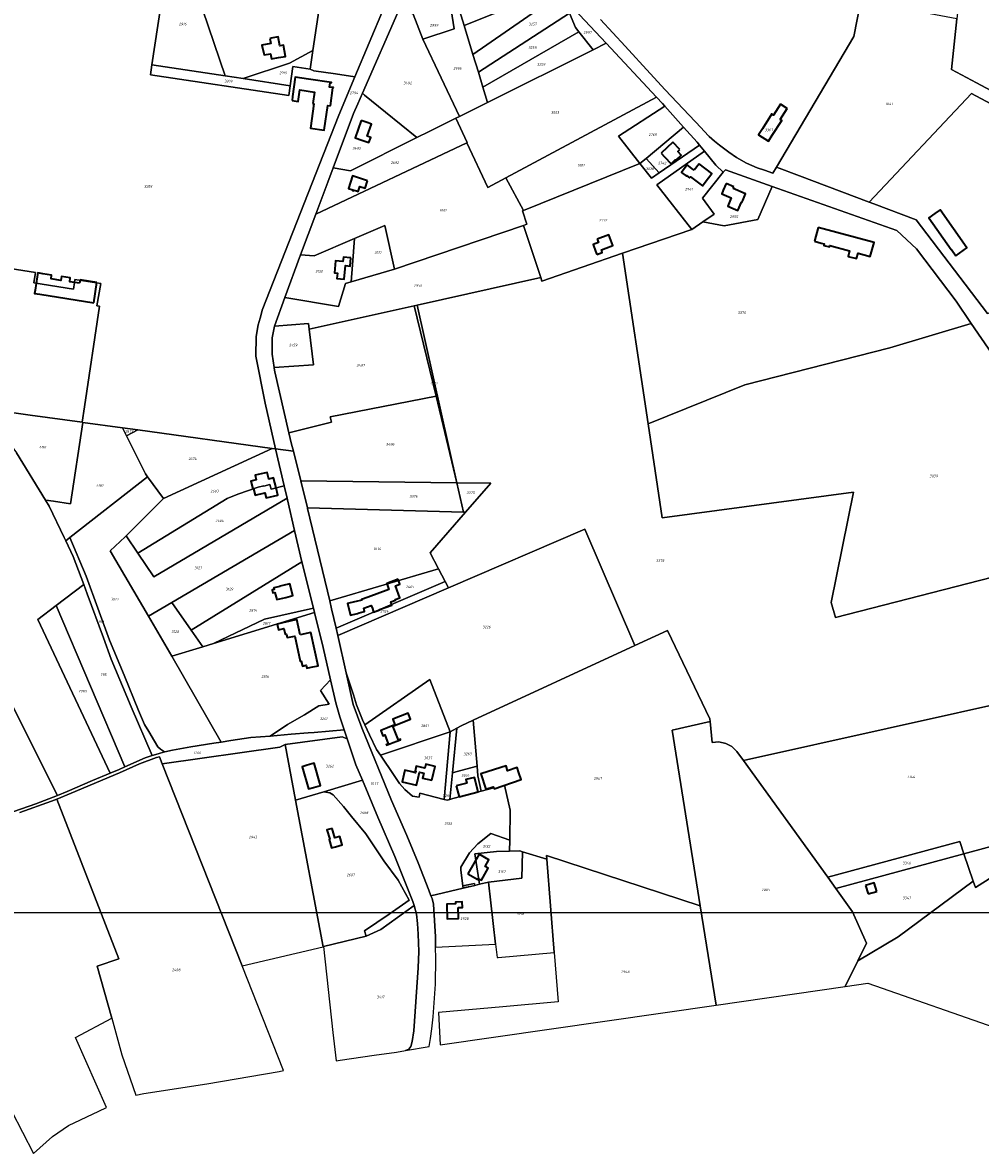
# Model space of a CAD drawing. Extents: x 177930 to 190767, y 381068 to 392034.
# Tile 154 of 256: x 184564 to 185229, y 383946 to 384732. Entities that reach past the tile are written whole.
import ezdxf
from ezdxf.enums import TextEntityAlignment as Align

# ---------------------------------------------------------------- set-up
doc = ezdxf.new("R2010")
doc.units = 0
for name, color, linetype, lineweight in [('B-XX-KG-GRENS_PERCEEL-GV', 150, 'Continuous', 25), ('B-XX-KG-GRENS_PERCEEL-S', 150, 'Continuous', 25), ('B-XX-OG-BEBOUWING-G', 7, 'Continuous', 35)]:
    doc.layers.add(name, color=color, linetype=linetype, lineweight=lineweight)
doc.styles.add('NLCS-ISO', font='NLCS-ISO.ttf', dxfattribs={"height": 1.8})

# ---------------------------------------------------------------- blocks, each defined once
blk = doc.blocks.new('SKG-PERCEELNUMMER-SO')
at = {"layer": 'DefPoints'}
blk.add_point((0, 0), dxfattribs=at)
at = {"style": 'NLCS-ISO', "oblique": 10, "flags": 1}
blk.add_attdef('GEMEENTECODE', text='', height=1.8, dxfattribs=at).set_placement((-0.5, 2.55), align=Align.MIDDLE_RIGHT)
at = {"style": 'NLCS-ISO', "oblique": 10}
blk.add_attdef('PERCEELNUMMER', text='', height=1.8, dxfattribs=at).set_placement((0, 0), align=Align.MIDDLE_CENTER)
at = {"style": 'NLCS-ISO', "oblique": 10, "flags": 1}
blk.add_attdef('SECTIE', text='', height=1.8, dxfattribs=at).set_placement((0.5, 2.5), align=Align.MIDDLE_LEFT)

msp = doc.modelspace()

# ---------------------------------------------------------------- linework, layer by layer
at = {"layer": 'B-XX-KG-GRENS_PERCEEL-GV'}
for points in [[(185213.131, 384734.502), (185209.389, 384699.298), (185226.764, 384689.993), (185381.873, 384607.115), (185385.73, 384605.711), (185403.701, 384700.931), (185434.153, 384759.308), (185433.049, 384761.71), (185400.801, 384767.039), (185401.761, 384772.476), (185389.897, 384774.306), (185290.514, 384790.264), (185220.25, 384801.463)], [(184653.419, 384702.653), (184704.388, 384694.941), (184680.864, 384764.066), (184677.964, 384772.791), (184664.385, 384775.075), (184662.175, 384760.479)], [(184704.388, 384694.941), (184716.795, 384693.064), (184749.125, 384703.736), (184765.403, 384712.696), (184772.376, 384758.873), (184756.058, 384755.711), (184756.133, 384761.721), (184737.434, 384764.382), (184712.699, 384767.903), (184700.777, 384769.6), (184680.864, 384764.066)], [(184839.513, 384764.288), (184833.916, 384761.094), (184825.935, 384742.807), (184835.175, 384737.939), (184841.755, 384720.56), (184863.493, 384727.701), (184860.698, 384745.31), (184857.067, 384772.211), (184840.834, 384771.97)], [(184910.567, 384771.899), (184896.045, 384751.743), (184885.645, 384751.01), (184865.523, 384746.412), (184870.514, 384730.02), (184911.346, 384746.128), (184925.786, 384761.539)], [(184937.231, 384751.902), (184932.481, 384756.982), (184925.786, 384761.539), (184911.346, 384746.128), (184870.514, 384730.02), (184876.636, 384709.913)], [(184943.878, 384738.622), (184939.553, 384749.421), (184937.231, 384751.902), (184876.636, 384709.913), (184880.403, 384697.541)], [(184969.337, 384717.577), (184939.553, 384749.421), (184943.878, 384738.622), (184947.928, 384728.515), (184950.181, 384725.679), (184960.227, 384713.038)], [(184846.207, 384656.228), (184864.645, 384665.415), (184867.343, 384666.759), (184841.755, 384720.56), (184835.175, 384737.939), (184825.935, 384742.807), (184799.76, 384682.838), (184801.324, 384681.568), (184815.892, 384669.733), (184837.721, 384652)], [(184876.636, 384709.913), (184870.514, 384730.02), (184865.523, 384746.412), (184860.698, 384745.31), (184863.493, 384727.701), (184841.755, 384720.56), (184867.343, 384666.759), (184886.821, 384676.464), (184883.6, 384687.043), (184880.403, 384697.541)], [(185385.438, 384597.335), (185384.349, 384598.391), (185385.73, 384605.711), (185381.873, 384607.115), (185226.764, 384689.993), (185209.389, 384699.298), (185213.131, 384734.502), (185146.3, 384747.192), (185141.429, 384722.309), (185087.664, 384631.469), (185103.673, 384625.497), (185152.03, 384607.212), (185223.289, 384682.776), (185378.712, 384599.797)], [(184943.878, 384738.622), (184880.403, 384697.541), (184883.6, 384687.043), (184950.181, 384725.679), (184947.928, 384728.515)], [(184883.6, 384687.043), (184886.821, 384676.464), (184960.227, 384713.038), (184950.181, 384725.679)], [(184749.536, 384688.109), (184751.399, 384701.423), (184763.435, 384699.666), (184765.403, 384712.696), (184749.125, 384703.736), (184716.795, 384693.064)], [(184969.337, 384717.577), (184960.227, 384713.038), (184886.821, 384676.464), (184867.343, 384666.759), (184864.645, 384665.415), (184872.588, 384648.508), (184872.288, 384648.366), (184886.905, 384617.226), (184899.534, 384623.997), (185004.316, 384680.179)], [(184653.419, 384702.653), (184652.363, 384695.676), (184748.576, 384681.247), (184749.536, 384688.109), (184716.795, 384693.064), (184704.388, 384694.941)], [(184837.721, 384652), (184815.892, 384669.733), (184801.324, 384681.568), (184799.76, 384682.838), (184796.576, 384675.543), (184793.577, 384668.673), (184779.371, 384630.923), (184791.553, 384628.996)], [(185004.316, 384680.179), (184899.534, 384623.997), (184911.801, 384601.364), (184992.77, 384633.901), (184977.746, 384652.993), (185010.121, 384673.88), (185008.444, 384675.765)], [(185396.23, 384593.385), (185385.438, 384597.335), (185378.712, 384599.797), (185223.289, 384682.776), (185152.03, 384607.212), (185155.413, 384605.933), (185184.73, 384594.79), (185234.414, 384529.605), (185345.13, 384573.244)], [(185010.121, 384673.88), (184977.746, 384652.993), (184992.77, 384633.901), (184997.004, 384637.44), (185023.12, 384659.269)], [(185075.2, 384653.949), (185082.063, 384649.537), (185091.342, 384663.96), (185090.183, 384664.695), (185095.026, 384672.329), (185090.4, 384675.265), (185085.611, 384667.715), (185084.486, 384668.429)], [(185082.063, 384649.537), (185075.2, 384653.949), (185084.486, 384668.429), (185085.611, 384667.715), (185090.4, 384675.265), (185095.026, 384672.329), (185090.183, 384664.695), (185091.342, 384663.96)], [(184767.37, 384598.788), (184872.288, 384648.366), (184872.588, 384648.508), (184864.645, 384665.415), (184846.207, 384656.228), (184837.721, 384652), (184791.553, 384628.996), (184779.371, 384630.923), (184775.67, 384621.089)], [(184997.004, 384637.44), (185006.041, 384627.445), (185034.087, 384646.815), (185032.492, 384648.734), (185023.12, 384659.269)], [(184911.801, 384601.364), (184899.534, 384623.997), (184886.905, 384617.226), (184872.288, 384648.366), (184767.37, 384598.788), (184756.847, 384570.515), (184766.237, 384569.898), (184794.344, 384581.914), (184815.478, 384590.95), (184822.165, 384560.445), (184911.757, 384590.994), (184914.123, 384591.8), (184911.059, 384601.066)], [(184980.558, 384571.532), (185028.751, 384588.176), (185004.44, 384619.071), (185037.559, 384642.638), (185034.087, 384646.815), (185006.041, 384627.445), (185000.734, 384623.78), (184992.77, 384633.901), (184911.801, 384601.364), (184911.059, 384601.066), (184914.123, 384591.8), (184911.757, 384590.994), (184923.789, 384554.623), (184924.59, 384552.202)], [(185037.559, 384642.638), (185004.44, 384619.071), (185028.751, 384588.176), (185036.467, 384593.355), (185044.402, 384598.681), (185036.255, 384609.797), (185050.722, 384627.899), (185045.611, 384632.953)], [(184997.004, 384637.44), (184992.77, 384633.901), (185000.734, 384623.78), (185006.041, 384627.445)], [(185050.722, 384627.899), (185036.255, 384609.797), (185044.402, 384598.681), (185036.467, 384593.355), (185051.324, 384590.609), (185074.804, 384595.145), (185084.755, 384618.005), (185052.213, 384629.54)], [(184998.405, 384452.888), (185065.572, 384479.991), (185166.582, 384505.868), (185223.154, 384522.808), (185222.676, 384523.539), (185212.523, 384538.256), (185185.007, 384574.674), (185171.306, 384587.342), (185084.755, 384618.005), (185074.804, 384595.145), (185051.324, 384590.609), (185036.467, 384593.355), (185028.751, 384588.176), (184980.558, 384571.532)], [(184762.813, 384518.842), (184835.879, 384535.083), (184837.841, 384535.519), (184923.789, 384554.623), (184911.757, 384590.994), (184822.165, 384560.445), (184791.931, 384551.726), (184787.943, 384550.576), (184783.125, 384534.579), (184745.781, 384540.784), (184738.696, 384520.767), (184762.348, 384522.814)], [(184794.344, 384581.914), (184792.881, 384563.61), (184791.931, 384551.726), (184822.165, 384560.445), (184815.478, 384590.95)], [(184421.028, 384575.18), (184423.766, 384574.702), (184410.718, 384489.649), (184409.379, 384480.924), (184537.355, 384463.334), (184542.571, 384462.617), (184568.824, 384459.009), (184604.988, 384454.038), (184606.58, 384464.685), (184617.055, 384534.794), (184615.118, 384535.088), (184617.903, 384550.569), (184599.959, 384553.307), (184599.641, 384551.221), (184598.944, 384546.654), (184571.301, 384550.982), (184572.494, 384558.277), (184541.492, 384563.081), (184509.23, 384568.073), (184435.776, 384579.441), (184435.633, 384578.6), (184421.946, 384580.808)], [(184794.344, 384581.914), (184766.237, 384569.898), (184756.847, 384570.515), (184745.781, 384540.784), (184783.125, 384534.579), (184787.943, 384550.576), (184791.931, 384551.726), (184792.881, 384563.61)], [(184738.401, 384492.09), (184738.452, 384491.711), (184738.852, 384489.05), (184748.754, 384446.707), (184778.279, 384454.046), (184777.4, 384457.725), (184851.03, 384472.107), (184835.879, 384535.083), (184762.813, 384518.842), (184765.715, 384494.059)], [(184851.03, 384472.107), (184865.519, 384411.884), (184837.841, 384535.519), (184835.879, 384535.083)], [(184738.401, 384492.09), (184765.715, 384494.059), (184762.813, 384518.842), (184762.348, 384522.814), (184738.696, 384520.767), (184736.958, 384512.879), (184737.044, 384506.956), (184737.144, 384501.349)], [(185297.297, 384359.823), (185272.333, 384433.993), (185256.535, 384474.282), (185223.154, 384522.808), (185166.582, 384505.868), (185065.572, 384479.991), (184998.405, 384452.888), (185008.237, 384387.515), (185141.33, 384405.334), (185125.646, 384328.774), (185128.684, 384318.346), (185245.934, 384348.465)], [(184865.519, 384411.884), (184851.03, 384472.107), (184777.4, 384457.725), (184778.279, 384454.046), (184748.754, 384446.707), (184750.611, 384438.767), (184751.822, 384433.857), (184756.91, 384413.226)], [(184605.5, 384453.967), (184604.988, 384454.038), (184568.824, 384459.009), (184542.571, 384462.617), (184537.355, 384463.334), (184549.503, 384446.158), (184559.342, 384432.722), (184579.399, 384399.912), (184579.762, 384399.857), (184584.91, 384399.078), (184596.904, 384397.264)], [(184579.399, 384399.912), (184581.903, 384395.816), (184592.456, 384373.937), (184593.527, 384371.707), (184596.33, 384373.886), (184650.481, 384415.989), (184648.878, 384418.134), (184635.8, 384444.681), (184633.093, 384450.175), (184605.5, 384453.967), (184596.904, 384397.264), (184584.91, 384399.078), (184579.762, 384399.857)], [(184635.8, 384444.681), (184643.562, 384448.736), (184633.093, 384450.175)], [(184650.481, 384415.989), (184661.507, 384401.064), (184737.165, 384435.871), (184643.562, 384448.736), (184635.8, 384444.681), (184648.878, 384418.134)], [(184737.165, 384435.871), (184661.507, 384401.064), (184635.631, 384375.104), (184643.731, 384363.017), (184705.867, 384400.932), (184713.122, 384404.001), (184727.359, 384408.857), (184731.215, 384409.811), (184731.248, 384409.676), (184735.52, 384410.764), (184736.315, 384407.573), (184745.376, 384409.82), (184739.436, 384435.559)], [(184829.85, 384017.057), (184846.096, 384019.856), (184847.114, 384025.453), (184848.081, 384032.16), (184849.038, 384040.521), (184850.686, 384063.365), (184850.858, 384081.183), (184850.685, 384089.046), (184850.528, 384096.224), (184849.214, 384118.93), (184848.223, 384122.79), (184847.451, 384124.715), (184845.895, 384128.595), (184838.607, 384147.549), (184830.594, 384166.693), (184820.004, 384191.106), (184799.481, 384241.494), (184793.426, 384257.818), (184788.475, 384279.783), (184782.606, 384305.818), (184781.469, 384310.861), (184778.414, 384324.416), (184777.106, 384329.845), (184761.624, 384394.11), (184761.527, 384394.501), (184756.91, 384413.226), (184751.822, 384433.857), (184739.436, 384435.559), (184745.376, 384409.82), (184747.376, 384401.156), (184747.614, 384400.125), (184752.643, 384378.782), (184757.772, 384357.013), (184757.778, 384356.987), (184765.691, 384324.818), (184766.434, 384321.796), (184772.459, 384297.304), (184777.663, 384274.979), (184781.384, 384259.015), (184784.151, 384249.234), (184784.575, 384247.734), (184787.127, 384240.143), (184789.263, 384233.788), (184795.305, 384215.819), (184799.838, 384205.043), (184810.624, 384179.402), (184822.31, 384152.034), (184834.958, 384120.847), (184835.786, 384117.932), (184837.511, 384111.857), (184838.166, 384105.512), (184838.655, 384097.974), (184839.005, 384086.037), (184838.578, 384074.543), (184835.584, 384030.74), (184834.487, 384023.488), (184833.395, 384019.993), (184832.061, 384018.053)], [(184662.12, 384224.886), (184662.321, 384224.948), (184667.849, 384226.115), (184680.532, 384228.323), (184696.441, 384230.952), (184701.511, 384231.666), (184667.262, 384291.293), (184651.002, 384319.179), (184624.475, 384364.673), (184634.914, 384374.385), (184635.631, 384375.104), (184661.507, 384401.064), (184650.481, 384415.989), (184596.33, 384373.886), (184607.636, 384347), (184623.919, 384302.431), (184634.131, 384278.184), (184644.089, 384253.564), (184648.224, 384243.89), (184651.29, 384238.914), (184655.148, 384232.304), (184657.601, 384228.272), (184659.395, 384226.687)], [(184756.91, 384413.226), (184761.527, 384394.501), (184870.079, 384391.513), (184865.519, 384411.884)], [(184865.519, 384411.884), (184870.079, 384391.513), (184871.499, 384391.474), (184889.057, 384411.595)], [(184747.376, 384401.156), (184745.376, 384409.82), (184736.315, 384407.573), (184735.52, 384410.764), (184731.248, 384409.676), (184731.215, 384409.811), (184727.359, 384408.857), (184713.122, 384404.001), (184705.867, 384400.932), (184643.731, 384363.017), (184654.684, 384346.673)], [(184635.631, 384375.104), (184634.914, 384374.385), (184624.475, 384364.673), (184651.002, 384319.179), (184667.25, 384328.708), (184752.643, 384378.782), (184747.614, 384400.125), (184747.376, 384401.156), (184654.684, 384346.673), (184643.731, 384363.017)], [(184493.341, 384285.019), (184500.316, 384266.952), (184506.741, 384250.309), (184512.656, 384234.987), (184518.535, 384219.757), (184524.161, 384205.182), (184529.684, 384190.875), (184535.484, 384175.852), (184552.183, 384181.591), (184572.748, 384188.615), (184587.838, 384194.595), (184540.757, 384287.985), (184513.503, 384266.296), (184458.555, 384391.711), (184453.325, 384388.681), (184463.441, 384362.475), (184469.823, 384345.942), (184478.173, 384324.312), (184485.936, 384304.202)], [(184761.527, 384394.501), (184761.624, 384394.11), (184777.106, 384329.845), (184852.805, 384352.056), (184846.922, 384363.31), (184871.499, 384391.474), (184870.079, 384391.513)], [(184788.475, 384279.783), (184793.515, 384264.507), (184795.683, 384257.544), (184799.934, 384247.117), (184801.511, 384243.677), (184846.7, 384275.111), (184860.747, 384238.703), (184865.488, 384241.306), (184868.484, 384242.951), (184876.878, 384246.837), (184989.288, 384298.875), (184954.396, 384379.744), (184859.646, 384338.97), (184782.606, 384305.818)], [(184593.527, 384371.707), (184598.799, 384360.735), (184606.009, 384341.307), (184608.49, 384334.62), (184619.815, 384304.173), (184625.202, 384289.359), (184638.996, 384256.255), (184653.59, 384222.266), (184657.858, 384223.577), (184662.12, 384224.886), (184659.395, 384226.687), (184657.601, 384228.272), (184655.148, 384232.304), (184651.29, 384238.914), (184648.224, 384243.89), (184644.089, 384253.564), (184634.131, 384278.184), (184623.919, 384302.431), (184607.636, 384347), (184596.33, 384373.886)], [(184752.643, 384378.782), (184667.25, 384328.708), (184680.766, 384309.386), (184757.772, 384357.013)], [(184680.766, 384309.386), (184688.78, 384297.912), (184696.16, 384300.182), (184731.816, 384317.098), (184765.691, 384324.818), (184757.778, 384356.987), (184757.772, 384357.013)], [(184781.469, 384310.861), (184857.331, 384343.398), (184852.805, 384352.056), (184777.106, 384329.845), (184778.414, 384324.416)], [(184586.921, 384326.709), (184634.545, 384214.378), (184648.71, 384220.766), (184653.59, 384222.266), (184638.996, 384256.255), (184625.202, 384289.359), (184619.815, 384304.173), (184608.49, 384334.62), (184606.009, 384341.307)], [(184857.331, 384343.398), (184781.469, 384310.861), (184782.606, 384305.818), (184859.646, 384338.97)], [(184624.443, 384210.022), (184630.745, 384212.664), (184634.545, 384214.378), (184586.921, 384326.709), (184574.053, 384316.868)], [(184667.262, 384291.293), (184688.78, 384297.912), (184680.766, 384309.386), (184667.25, 384328.708), (184651.002, 384319.179)], [(184766.434, 384321.796), (184765.691, 384324.818), (184731.816, 384317.098), (184696.16, 384300.182)], [(184701.511, 384231.666), (184708.398, 384232.636), (184722.232, 384234.742), (184735.577, 384235.862), (184747.776, 384243.876), (184759.604, 384250.528), (184769.491, 384256.955), (184776.629, 384258.109), (184770.553, 384267.498), (184777.663, 384274.979), (184772.459, 384297.304), (184766.434, 384321.796), (184696.16, 384300.182), (184688.78, 384297.912), (184667.262, 384291.293)], [(184879.5, 384214.787), (184880.033, 384208.272), (184882.435, 384197.537), (184891.06, 384199.81), (184891.29, 384199.08), (184898.514, 384201.57), (184902.62, 384184.403), (184902.258, 384163.33), (184902.127, 384155.718), (184909.281, 384155.96), (184911.204, 384155.364), (184928.032, 384150.157), (184927.816, 384152.85), (185034.704, 384117.791), (185015.27, 384239.851), (185041.497, 384245.9), (185041.3, 384247.888), (185011.878, 384309.291), (184989.288, 384298.875), (184876.878, 384246.837)], [(184862.754, 384192.352), (184860.572, 384191.777), (184858.647, 384191.27), (184856.697, 384191.77), (184839.763, 384196.114), (184839.292, 384193.247), (184834.616, 384194.122), (184829.232, 384198.628), (184825.657, 384202.736), (184821.848, 384208.284), (184812.431, 384222.441), (184809.69, 384226.561), (184804.686, 384236.748), (184801.511, 384243.677), (184799.934, 384247.117), (184795.683, 384257.544), (184793.515, 384264.507), (184788.475, 384279.783), (184793.426, 384257.818), (184799.481, 384241.494), (184820.004, 384191.106), (184830.594, 384166.693), (184838.607, 384147.549), (184845.895, 384128.595), (184847.451, 384124.715), (184869.917, 384130.047), (184869.541, 384131.754), (184868.125, 384142.513), (184868.182, 384144.741), (184874.224, 384154.638), (184880.042, 384160.866), (184889.061, 384168.011), (184902.258, 384163.33), (184902.62, 384184.403), (184898.514, 384201.57), (184891.29, 384199.08), (184891.06, 384199.81), (184882.435, 384197.537)], [(184750.245, 384237.195), (184762.029, 384238.025), (184766.293, 384238.326), (184787.127, 384240.143), (184784.575, 384247.734), (184784.151, 384249.234), (184781.384, 384259.015), (184777.663, 384274.979), (184770.553, 384267.498), (184776.629, 384258.109), (184769.491, 384256.955), (184759.604, 384250.528), (184747.776, 384243.876), (184735.577, 384235.862)], [(184801.511, 384243.677), (184804.686, 384236.748), (184809.69, 384226.561), (184812.431, 384222.441), (184860.747, 384238.703), (184846.7, 384275.111)], [(185264.435, 384263.418), (185064.642, 384218.899), (185123.304, 384137.675), (185215.081, 384162.484), (185217.991, 384153.983), (185285.472, 384172.215), (185283.457, 384181.585), (185273.719, 384226.837), (185269.843, 384242.528)], [(184879.5, 384214.787), (184876.878, 384246.837), (184868.484, 384242.951), (184865.488, 384241.306), (184862.414, 384210.34), (184864.863, 384210.973)], [(184860.747, 384238.703), (184812.431, 384222.441), (184821.848, 384208.284), (184825.657, 384202.736), (184829.232, 384198.628), (184834.616, 384194.122), (184839.292, 384193.247), (184839.763, 384196.114), (184856.697, 384191.77)], [(184862.414, 384210.34), (184865.488, 384241.306), (184860.747, 384238.703), (184856.697, 384191.77), (184858.647, 384191.27), (184860.572, 384191.777)], [(185144.29, 384079.586), (185150.325, 384091.691), (185140.631, 384113.641), (185128.928, 384129.882), (185123.304, 384137.675), (185064.642, 384218.899), (185060.025, 384225.172), (185056.58, 384228.48), (185052.373, 384230.741), (185047.701, 384231.73), (185042.935, 384231.429), (185041.497, 384245.9), (185015.27, 384239.851), (185034.704, 384117.791), (185045.701, 384048.725), (185135.369, 384061.693)], [(184785.749, 384235.189), (184746.149, 384229.979), (184753.382, 384191.259), (184773.039, 384197.092), (184799.838, 384205.043), (184795.305, 384215.819), (184789.263, 384233.788)], [(184660.683, 384216.433), (184716.208, 384076.03), (184772.42, 384089.345), (184753.382, 384191.259), (184746.149, 384229.979), (184742.286, 384228.021)], [(184658.703, 384221.441), (184656.714, 384220.905), (184644.781, 384216.595), (184630.893, 384210.338), (184597.266, 384196.132), (184587.309, 384192.02), (184630.427, 384080.844), (184615.449, 384075.69), (184625.478, 384039.752), (184632.609, 384014.196), (184642.333, 383986.081), (184647.909, 383987.158), (184691.727, 383994.011), (184741.982, 384002.65), (184744.996, 384003.234), (184716.208, 384076.03), (184660.683, 384216.433)], [(184862.414, 384210.34), (184860.572, 384191.777), (184862.754, 384192.352), (184882.435, 384197.537), (184880.033, 384208.272), (184879.5, 384214.787), (184864.863, 384210.973)], [(184802.403, 384096.665), (184812.581, 384101.214), (184835.786, 384117.932), (184834.958, 384120.847), (184822.31, 384152.034), (184810.624, 384179.402), (184799.838, 384205.043), (184773.039, 384197.092), (184777.111, 384196.326), (184779.433, 384194.847), (184786.627, 384186.823), (184792.192, 384179.807), (184802.245, 384167.856), (184814.793, 384149.136), (184824.673, 384135.535), (184832.322, 384121.691), (184818.397, 384112.069), (184801.323, 384100.365)], [(184772.759, 384089.428), (184802.403, 384096.665), (184801.323, 384100.365), (184818.397, 384112.069), (184832.322, 384121.691), (184824.673, 384135.535), (184814.793, 384149.136), (184802.245, 384167.856), (184792.192, 384179.807), (184786.627, 384186.823), (184779.433, 384194.847), (184777.111, 384196.326), (184773.039, 384197.092), (184753.382, 384191.259), (184772.42, 384089.345)], [(185172.389, 384096.088), (185144.29, 384079.586), (185135.369, 384061.693), (185151.175, 384063.979), (185430.051, 383966.542), (185386.152, 384095.934), (185382.188, 384108.073), (185288.733, 384075.474), (185272.203, 384122.568), (185304.077, 384133.745), (185287.395, 384182.46), (185283.457, 384181.585), (185285.472, 384172.215), (185286.237, 384168.665), (185225.988, 384130.615), (185224.491, 384134.999)], [(184902.258, 384163.33), (184889.061, 384168.011), (184880.042, 384160.866), (184874.224, 384154.638), (184868.182, 384144.741), (184868.125, 384142.513), (184869.541, 384131.754), (184877.638, 384133.232), (184877.875, 384131.935), (184881.229, 384132.731), (184878.065, 384153.964), (184893.12, 384155.471), (184902.127, 384155.718)], [(185285.472, 384172.215), (185217.991, 384153.983), (185224.491, 384134.999), (185225.988, 384130.615), (185286.237, 384168.665)], [(185215.081, 384162.484), (185123.304, 384137.675), (185128.928, 384129.882), (185217.991, 384153.983)], [(184853.914, 384020.987), (185045.701, 384048.725), (185034.704, 384117.791), (184927.816, 384152.85), (184928.032, 384150.157), (184933.228, 384085.346), (184935.978, 384051.055), (184897.331, 384047.619), (184852.763, 384043.657)], [(184902.127, 384155.718), (184893.12, 384155.471), (184878.065, 384153.964), (184881.229, 384132.731), (184887.352, 384134.184), (184910.69, 384136.944), (184911.204, 384155.364), (184909.281, 384155.96)], [(184928.032, 384150.157), (184911.204, 384155.364), (184910.69, 384136.944), (184887.352, 384134.184), (184892.305, 384091.216), (184893.39, 384081.804), (184894.285, 384081.884), (184933.228, 384085.346)], [(185172.389, 384096.088), (185224.491, 384134.999), (185217.991, 384153.983), (185128.928, 384129.882), (185140.631, 384113.641), (185150.325, 384091.691), (185144.29, 384079.586)], [(184892.305, 384091.216), (184887.352, 384134.184), (184881.229, 384132.731), (184877.875, 384131.935), (184869.917, 384130.047), (184847.451, 384124.715), (184848.223, 384122.79), (184849.214, 384118.93), (184850.528, 384096.224), (184850.685, 384089.046)], [(184869.541, 384131.754), (184869.917, 384130.047), (184877.875, 384131.935), (184877.638, 384133.232)], [(184829.85, 384017.057), (184832.061, 384018.053), (184833.395, 384019.993), (184834.487, 384023.488), (184835.584, 384030.74), (184838.578, 384074.543), (184839.005, 384086.037), (184838.655, 384097.974), (184838.166, 384105.512), (184837.511, 384111.857), (184835.786, 384117.932), (184812.581, 384101.214), (184802.403, 384096.665), (184772.759, 384089.428), (184779.221, 384029.582), (184781.526, 384009.878), (184784.28, 384010.354), (184807.914, 384013.93), (184823.489, 384015.995)]]:
    msp.add_lwpolyline(points, close=True, dxfattribs=at)
for points in [[(184824.399, 384765.463), (184794.573, 384694.306), (184783.4, 384667.651), (184730.155, 384532.088), (184729.096, 384527.965), (184728.669, 384526.366), (184727.228, 384521.766), (184725.814, 384513.798), (184725.712, 384499.957), (184732.197, 384467.419), (184739.436, 384435.559), (184751.822, 384433.857), (184750.611, 384438.767), (184748.754, 384446.707), (184738.852, 384489.05), (184738.452, 384491.711), (184738.401, 384492.09), (184737.144, 384501.349), (184737.044, 384506.956), (184736.958, 384512.879), (184738.696, 384520.767), (184745.781, 384540.784), (184756.847, 384570.515), (184767.37, 384598.788), (184775.67, 384621.089), (184779.371, 384630.923), (184793.577, 384668.673), (184796.576, 384675.543), (184799.76, 384682.838), (184825.935, 384742.807)], [(184772.376, 384758.873), (184765.403, 384712.696), (184763.435, 384699.666), (184765.929, 384698.55), (184781.015, 384696.315), (184794.573, 384694.306), (184824.399, 384765.463)], [(184541.492, 384563.081), (184572.494, 384558.277), (184571.301, 384550.982), (184598.944, 384546.654), (184599.641, 384551.221), (184599.959, 384553.307), (184617.903, 384550.569), (184615.118, 384535.088), (184617.055, 384534.794), (184606.58, 384464.685), (184604.988, 384454.038), (184605.5, 384453.967), (184633.093, 384450.175), (184643.562, 384448.736), (184737.165, 384435.871), (184739.436, 384435.559), (184732.197, 384467.419), (184725.712, 384499.957), (184725.814, 384513.798), (184727.228, 384521.766), (184728.669, 384526.366), (184729.096, 384527.965), (184730.155, 384532.088), (184783.4, 384667.651), (184794.573, 384694.306), (184781.015, 384696.315), (184765.929, 384698.55), (184763.435, 384699.666), (184751.399, 384701.423), (184749.536, 384688.109), (184748.576, 384681.247), (184652.363, 384695.676), (184653.419, 384702.653), (184662.175, 384760.479)], [(184939.553, 384749.421), (184969.337, 384717.577), (185004.316, 384680.179), (185008.444, 384675.765), (185010.121, 384673.88), (185023.12, 384659.269), (185032.492, 384648.734), (185034.087, 384646.815), (185037.559, 384642.638), (185045.611, 384632.953), (185050.722, 384627.899), (185052.213, 384629.54), (185084.755, 384618.005), (185171.306, 384587.342), (185185.007, 384574.674), (185212.523, 384538.256), (185222.676, 384523.539), (185223.154, 384522.808), (185256.535, 384474.282)], [(184965.262, 384734.079), (184982.56, 384715.651), (184999.906, 384696.597), (185010.389, 384685.24), (185035.213, 384658.76), (185037.152, 384656.798), (185040.904, 384652.85), (185044.56, 384649.477), (185047.969, 384646.681), (185054.493, 384641.815), (185059.973, 384638.206), (185066.777, 384634.338), (185070.593, 384632.59), (185074.26, 384631.092), (185079.452, 384629.334), (185085.224, 384627.347), (185087.664, 384631.469), (185141.429, 384722.309), (185146.3, 384747.192)], [(185234.414, 384529.605), (185184.73, 384594.79), (185155.413, 384605.933), (185152.03, 384607.212), (185103.673, 384625.497), (185087.664, 384631.469), (185085.224, 384627.347), (185079.452, 384629.334), (185074.26, 384631.092), (185070.593, 384632.59), (185066.777, 384634.338), (185059.973, 384638.206), (185054.493, 384641.815), (185047.969, 384646.681), (185044.56, 384649.477), (185040.904, 384652.85), (185037.152, 384656.798), (185035.213, 384658.76), (185010.389, 384685.24), (184999.906, 384696.597), (184982.56, 384715.651), (184965.262, 384734.079)], [(185245.934, 384348.465), (185128.684, 384318.346), (185125.646, 384328.774), (185141.33, 384405.334), (185008.237, 384387.515), (184998.405, 384452.888), (184980.558, 384571.532), (184924.59, 384552.202), (184923.789, 384554.623), (184837.841, 384535.519), (184865.519, 384411.884), (184889.057, 384411.595), (184871.499, 384391.474), (184846.922, 384363.31), (184852.805, 384352.056), (184857.331, 384343.398), (184859.646, 384338.97), (184954.396, 384379.744), (184989.288, 384298.875), (185011.878, 384309.291), (185041.3, 384247.888), (185041.497, 384245.9), (185042.935, 384231.429), (185047.701, 384231.73), (185052.373, 384230.741), (185056.58, 384228.48), (185060.025, 384225.172), (185064.642, 384218.899), (185264.435, 384263.418)], [(184540.757, 384287.985), (184587.838, 384194.595), (184594.566, 384197.261), (184612.08, 384204.838), (184624.443, 384210.022), (184574.053, 384316.868), (184586.921, 384326.709), (184606.009, 384341.307), (184598.799, 384360.735), (184593.527, 384371.707), (184592.456, 384373.937), (184581.903, 384395.816), (184579.399, 384399.912), (184559.342, 384432.722)], [(184561.688, 384182.554), (184583.63, 384190.5), (184587.309, 384192.02), (184597.266, 384196.132), (184630.893, 384210.338), (184644.781, 384216.595), (184656.714, 384220.905), (184658.703, 384221.441), (184660.683, 384216.433), (184742.286, 384228.021), (184746.149, 384229.979), (184785.749, 384235.189), (184789.263, 384233.788), (184787.127, 384240.143), (184766.293, 384238.326), (184762.029, 384238.025), (184750.245, 384237.195), (184735.577, 384235.862), (184722.232, 384234.742), (184708.398, 384232.636), (184701.511, 384231.666), (184696.441, 384230.952), (184680.532, 384228.323), (184667.849, 384226.115), (184662.321, 384224.948), (184662.12, 384224.886), (184657.858, 384223.577), (184653.59, 384222.266), (184648.71, 384220.766), (184634.545, 384214.378), (184630.745, 384212.664), (184624.443, 384210.022), (184612.08, 384204.838), (184594.566, 384197.261), (184587.838, 384194.595), (184572.748, 384188.615), (184552.183, 384181.591)], [(184555.793, 383975.097), (184571.165, 383945.605), (184584.217, 383957.459), (184595.433, 383964.928), (184616.478, 383975.062), (184621.943, 383977.444), (184600.207, 384026.116), (184625.478, 384039.752), (184615.449, 384075.69), (184630.427, 384080.844), (184587.309, 384192.02), (184583.63, 384190.5), (184561.688, 384182.554)]]:
    msp.add_lwpolyline(points, dxfattribs=at)
at = {"layer": 'B-XX-OG-BEBOUWING-G'}
for points in [[(184735.525, 384721.029), (184736.16, 384717.481), (184729.938, 384716.366), (184731.545, 384709.57), (184735.849, 384710.236), (184736.475, 384706.741), (184741.492, 384707.642), (184746.404, 384708.521), (184744.993, 384716.4), (184742.38, 384715.931), (184741.282, 384722.061), (184736.375, 384721.182)], [(184799.006, 384663.966), (184794.758, 384651.937), (184799.485, 384650.269), (184804.328, 384648.555), (184805.629, 384652.176), (184803.109, 384653.081), (184806.116, 384661.451), (184803.723, 384662.301)], [(184803.449, 384621.942), (184797.712, 384623.795), (184792.957, 384625.323), (184790.181, 384616.688), (184793.157, 384615.731), (184793.02, 384615.306), (184793.755, 384615.069), (184793.892, 384615.499), (184795.794, 384614.886), (184796.864, 384614.546), (184798.002, 384618.077), (184801.808, 384616.85)], [(184791.808, 384568.447), (184791.534, 384568.439), (184786.556, 384568.917), (184786.27, 384565.93), (184781.094, 384566.427), (184780.281, 384557.95), (184782.371, 384557.749), (184782.024, 384554.136), (184787.051, 384553.653), (184787.945, 384562.957), (184791.276, 384562.65)], [(184744.522, 384340.533), (184742.41, 384340.009), (184742.436, 384339.901), (184738.257, 384338.901), (184738.514, 384337.825), (184737.095, 384337.485), (184737.601, 384335.371), (184739.02, 384335.711), (184740.212, 384330.729), (184746.553, 384332.276), (184751.409, 384333.473), (184749.375, 384341.729)], [(184824.572, 384344.843), (184816.732, 384341.97), (184818.273, 384337.658), (184803.753, 384332.469), (184803.8, 384332.337), (184799.243, 384330.709), (184799.332, 384330.345), (184795.494, 384329.413), (184795.468, 384329.519), (184794.402, 384329.264), (184789.544, 384328.077), (184791.521, 384319.982), (184796.375, 384321.168), (184797.444, 384321.433), (184801.308, 384322.377), (184800.721, 384324.78), (184805.947, 384326.648), (184806.704, 384324.53), (184807.613, 384321.989), (184811.876, 384323.513), (184811.745, 384323.877), (184820.323, 384326.943), (184819.545, 384329.12), (184822.777, 384330.275), (184822.602, 384330.753), (184825.876, 384331.953), (184822.811, 384340.319), (184825.825, 384341.423)], [(184756.482, 384306.225), (184754.131, 384316.792), (184749.251, 384315.669), (184744.257, 384314.52), (184740.525, 384313.753), (184741.377, 384309.801), (184745.165, 384310.576), (184746.084, 384306.584), (184746.974, 384306.789), (184747.557, 384304.256), (184752.74, 384305.4), (184756.608, 384287.864), (184757.304, 384288.017), (184758.086, 384284.471), (184760.638, 384285.034), (184761.098, 384282.946), (184764.251, 384283.642), (184769.133, 384284.719), (184764.021, 384307.888)], [(184817.783, 384230.371), (184816.379, 384229.832), (184816.494, 384229.531), (184821.155, 384231.321), (184826.333, 384233.31), (184826.24, 384233.553), (184824.775, 384232.989), (184822.105, 384239.922), (184822.013, 384239.887), (184820.919, 384242.723), (184833.282, 384247.489), (184831.647, 384251.726), (184820.908, 384247.58), (184822.453, 384243.565), (184817.173, 384241.536), (184812.512, 384239.745), (184813.94, 384236.024), (184815.396, 384236.583)], [(184761.421, 384215.511), (184757.964, 384214.517), (184762.365, 384199.144), (184765.833, 384200.141), (184770.635, 384201.521), (184766.221, 384216.89)], [(184848.03, 384205.101), (184849.188, 384209.965), (184850.328, 384214.757), (184843.831, 384216.296), (184843.169, 384213.502), (184837.194, 384214.918), (184836.375, 384211.454), (184836.91, 384211.327), (184836.679, 384210.354), (184834.208, 384210.94), (184829.343, 384212.094), (184827.416, 384203.97), (184837.345, 384201.615), (184838.498, 384206.48), (184839.5, 384210.707), (184842.436, 384210.009), (184841.631, 384206.624)], [(184891.294, 384199.081), (184910.183, 384205.591), (184908.555, 384210.321), (184907.406, 384213.895), (184900.741, 384211.753), (184899.655, 384215.134), (184887.252, 384211.148), (184882.183, 384209.469), (184885.708, 384198.797), (184890.801, 384200.482)], [(184865.042, 384201.202), (184867.07, 384193.455), (184880.321, 384196.926), (184877.664, 384207.082), (184871.656, 384205.513), (184872.289, 384203.09)], [(184778.754, 384171.59), (184775.161, 384170.541), (184777.052, 384164.037), (184776.657, 384163.922), (184778.367, 384158.039), (184781.03, 384158.805), (184785.828, 384160.205), (184784.116, 384166.072), (184780.657, 384165.062)], [(184873.194, 384140.087), (184879.945, 384136.181), (184880.321, 384136.83), (184882.485, 384135.578), (184887.268, 384143.844), (184885.104, 384145.096), (184887.755, 384149.678), (184881.002, 384153.582)], [(184866.29, 384116.515), (184869.329, 384116.616), (184869.198, 384120.554), (184864.572, 384120.4), (184864.624, 384119.108), (184858.431, 384118.9), (184858.816, 384108.617), (184866.543, 384108.879)]]:
    msp.add_lwpolyline(points, close=True, dxfattribs=at)
for points in [[(184762.234, 384692.65), (184753.153, 384693.942), (184751.264, 384680.671)], [(184778.213, 384690.033), (184778.259, 384690.369), (184762.234, 384692.65)], [(184777.551, 384674.193), (184779.294, 384686.549), (184779.558, 384686.512), (184779.597, 384686.79), (184776.931, 384687.166), (184777.354, 384690.155), (184778.213, 384690.033)], [(184750.857, 384677.81), (184755.095, 384677.193), (184756.226, 384685.143), (184766.507, 384683.611), (184765.325, 384675.676)], [(184751.264, 384680.671), (184750.857, 384677.81)], [(184765.325, 384675.676), (184766.111, 384675.559), (184763.718, 384658.6), (184773.302, 384657.248), (184775.728, 384674.45), (184777.551, 384674.193)], [(185090.4, 384675.265), (185085.611, 384667.715), (185084.486, 384668.429), (185077.903, 384658.158), (185075.2, 384653.949), (185082.063, 384649.537), (185084.771, 384653.751), (185091.342, 384663.96), (185090.183, 384664.695)], [(185090.183, 384664.695), (185095.026, 384672.329)], [(185095.026, 384672.329), (185090.4, 384675.265)], [(185015.71, 384648.912), (185007.488, 384641.158)], [(185020.532, 384643.8), (185015.71, 384648.912)], [(185007.488, 384641.158), (185009.793, 384638.712), (185014.396, 384633.831), (185017.337, 384636.604), (185017.644, 384636.278), (185021.406, 384639.825), (185019.019, 384642.371), (185020.532, 384643.8)], [(185028.94, 384630.516), (185025.591, 384633.04), (185021.663, 384627.838), (185025.012, 384625.308), (185025.215, 384625.577), (185027.265, 384624.031), (185027.871, 384624.835), (185036.218, 384618.565), (185038.12, 384621.097), (185042.656, 384627.135), (185033.882, 384633.748)], [(185033.882, 384633.748), (185030.544, 384629.306)], [(185030.544, 384629.306), (185028.94, 384630.516)], [(185052.673, 384620.079), (185050.684, 384615.487), (185049.584, 384612.961), (185056.281, 384610.073), (185053.801, 384604.322), (185057.631, 384602.67), (185060.888, 384601.265), (185063.365, 384607.007), (185063.613, 384606.9), (185064.224, 384608.299), (185066.213, 384612.889), (185057.59, 384616.627)], [(185058.074, 384617.738), (185052.673, 384620.079)], [(185057.59, 384616.627), (185058.074, 384617.738)], [(185212.331, 384569.848), (185220.082, 384575.309), (185201.415, 384601.8), (185197.676, 384599.166), (185193.591, 384596.292), (185209.17, 384574.151)], [(184962.67, 384570.792), (184966.593, 384572.221), (184965.926, 384574.052), (184969.134, 384575.221), (184973.832, 384576.933), (184971.121, 384584.374), (184962.991, 384581.412)], [(185116.609, 384589.574), (185114.014, 384579.947)], [(185118.841, 384578.646), (185120.846, 384578.11), (185120.558, 384577.05), (185124.557, 384575.965), (185124.85, 384577.044), (185138.523, 384573.332), (185137.464, 384569.43), (185143.38, 384567.824), (185144.442, 384571.736), (185152.922, 384569.434), (185154.216, 384574.259), (185155.517, 384579.086), (185116.609, 384589.574)], [(184962.991, 384581.412), (184963.85, 384579.064), (184960.148, 384577.716), (184961.859, 384573.018)], [(185114.014, 384579.947), (185118.841, 384578.646)], [(184961.859, 384573.018), (184962.67, 384570.792)], [(185209.17, 384574.151), (185209.26, 384574.212)], [(185209.26, 384574.212), (185212.331, 384569.848)], [(184603.17, 384550.683), (184596.297, 384551.731), (184596.707, 384554.416), (184590.51, 384555.36), (184590.099, 384552.666), (184583.292, 384553.704), (184583.701, 384556.388), (184577.59, 384557.319), (184574.023, 384557.863), (184573.61, 384555.155), (184572.214, 384545.998), (184571.849, 384543.609), (184575.478, 384543.055)], [(184603.522, 384552.988), (184603.17, 384550.683)], [(184615.167, 384551.268), (184603.522, 384552.988)], [(184612.988, 384537.208), (184615.167, 384551.268)], [(184575.478, 384543.055), (184612.988, 384537.208)], [(184739.801, 384408.437), (184738.081, 384415.339), (184734.821, 384414.526), (184733.672, 384419.136), (184725.166, 384417.21), (184725.946, 384414.076), (184722.25, 384413.155), (184723.569, 384407.857), (184723.987, 384407.96), (184724.045, 384407.727)], [(184724.045, 384407.727), (184725.142, 384403.322), (184732.041, 384405.041), (184732.941, 384401.431), (184741.043, 384403.45), (184739.801, 384408.437)], [(185157.404, 384127.835), (185155.709, 384133.733), (185149.686, 384132.002)], [(185149.686, 384132.002), (185151.381, 384126.104)], [(185151.381, 384126.104), (185157.404, 384127.835)]]:
    msp.add_lwpolyline(points, dxfattribs=at)
at = {"layer": 'DefPoints'}
msp.add_lwpolyline([(189080.125, 384112.918), (178838.653, 384112.918), (178838.653, 390805.207), (189080.125, 390805.207)], close=True, dxfattribs=at)

# ---------------------------------------------------------------- block references
at = {"layer": 'B-XX-KG-GRENS_PERCEEL-S'}
for p, values in [((184674.858, 384730.987), {'PERCEELNUMMER': '2916'}), ((184849.624, 384730.135), {'PERCEELNUMMER': '2999'}), ((184918.19, 384730.953), {'PERCEELNUMMER': '3257'}), ((184956.341, 384725.157), {'PERCEELNUMMER': '2997'}), ((184918.032, 384714.629), {'PERCEELNUMMER': '3258'}), ((184924.054, 384702.902), {'PERCEELNUMMER': '3259'}), ((184744.638, 384697.012), {'PERCEELNUMMER': '2919'}), ((184865.83, 384700.136), {'PERCEELNUMMER': '2996'}), ((184706.609, 384691.312), {'PERCEELNUMMER': '3209'}), ((184831.209, 384689.949), {'PERCEELNUMMER': '3492'}), ((184793.86, 384683.073), {'PERCEELNUMMER': '2794'}), ((185165.904, 384675.514), {'PERCEELNUMMER': '3043'}), ((184933.754, 384669.547), {'PERCEELNUMMER': '3003'}), ((185001.628, 384654.019), {'PERCEELNUMMER': '2769'}), ((185082.389, 384657.376), {'PERCEELNUMMER': '3367'}), ((184795.738, 384644.573), {'PERCEELNUMMER': '3493'}), ((184822.348, 384634.565), {'PERCEELNUMMER': '2692'}), ((184951.715, 384632.849), {'PERCEELNUMMER': '3002'}), ((184999.576, 384630.33), {'PERCEELNUMMER': '3038'}), ((185008.103, 384634.294), {'PERCEELNUMMER': '2742'}), ((184650.857, 384618.097), {'PERCEELNUMMER': '3208'}), ((185026.724, 384616.103), {'PERCEELNUMMER': '2941'}), ((184855.629, 384601.558), {'PERCEELNUMMER': '3001'}), ((184967.149, 384594.574), {'PERCEELNUMMER': '2772'}), ((185058.135, 384596.974), {'PERCEELNUMMER': '2955'}), ((184810.58, 384572.068), {'PERCEELNUMMER': '3131'}), ((184769.638, 384559.013), {'PERCEELNUMMER': '3130'}), ((184838.438, 384549.187), {'PERCEELNUMMER': '2956'}), ((185063.583, 384530.274), {'PERCEELNUMMER': '3370'}), ((184751.635, 384507.742), {'PERCEELNUMMER': '2459'}), ((184798.602, 384493.607), {'PERCEELNUMMER': '3497'}), ((184849.323, 384481.226), {'PERCEELNUMMER': '3377'}), ((184637.665, 384447.765), {'PERCEELNUMMER': '2673'}), ((184577.294, 384436.711), {'PERCEELNUMMER': '3381'}), ((184819.114, 384438.748), {'PERCEELNUMMER': '3496'}), ((184681.657, 384428.658), {'PERCEELNUMMER': '2674'}), ((185196.96, 384416.71), {'PERCEELNUMMER': '3039'}), ((184617.033, 384410.07), {'PERCEELNUMMER': '3382'}), ((184696.985, 384406.18), {'PERCEELNUMMER': '2603'}), ((184835.348, 384402.587), {'PERCEELNUMMER': '3376'}), ((184875.031, 384405.027), {'PERCEELNUMMER': '3375'}), ((184700.505, 384385.536), {'PERCEELNUMMER': '2604'}), ((184809.875, 384366.037), {'PERCEELNUMMER': '3036'}), ((185006.824, 384357.841), {'PERCEELNUMMER': '3378'}), ((184685.613, 384352.747), {'PERCEELNUMMER': '3127'}), ((184832.892, 384339.617), {'PERCEELNUMMER': '2465'}), ((184707.328, 384338.046), {'PERCEELNUMMER': '3129'}), ((184627.569, 384331.049), {'PERCEELNUMMER': '3027'}), ((184723.68, 384323.278), {'PERCEELNUMMER': '2814'}), ((184815.096, 384322.638), {'PERCEELNUMMER': '2924'}), ((184617.255, 384315.496), {'PERCEELNUMMER': '3383'}), ((184669.664, 384308.404), {'PERCEELNUMMER': '3128'}), ((184733.104, 384314.207), {'PERCEELNUMMER': '2817'}), ((184886.164, 384311.657), {'PERCEELNUMMER': '3226'}), ((184619.724, 384278.541), {'PERCEELNUMMER': '795'}), ((184732.199, 384277.176), {'PERCEELNUMMER': '2816'}), ((184605.254, 384267.028), {'PERCEELNUMMER': '2980'}), ((184772.801, 384247.853), {'PERCEELNUMMER': '3261'}), ((184843.133, 384242.997), {'PERCEELNUMMER': '2801'}), ((184684.844, 384224.179), {'PERCEELNUMMER': '3260'}), ((184872.895, 384223.422), {'PERCEELNUMMER': '3263'}), ((184777.035, 384214.943), {'PERCEELNUMMER': '3262'}), ((184845.488, 384220.597), {'PERCEELNUMMER': '3037'}), ((184871.43, 384208.48), {'PERCEELNUMMER': '3264'}), ((184963.518, 384206.363), {'PERCEELNUMMER': '2967'}), ((185181.044, 384207.492), {'PERCEELNUMMER': '3344'}), ((184807.938, 384202.862), {'PERCEELNUMMER': '3033'}), ((184858.539, 384194.418), {'PERCEELNUMMER': '3265'}), ((184800.937, 384182.434), {'PERCEELNUMMER': '2688'}), ((184859.376, 384174.876), {'PERCEELNUMMER': '3133'}), ((184723.701, 384165.551), {'PERCEELNUMMER': '2943'}), ((184886.055, 384159.138), {'PERCEELNUMMER': '3132'}), ((185178.297, 384147.507), {'PERCEELNUMMER': '3346'}), ((184791.654, 384139.224), {'PERCEELNUMMER': '2607'}), ((184896.744, 384141.494), {'PERCEELNUMMER': '3157'}), ((184871.385, 384131.435), {'PERCEELNUMMER': '2946'}), ((185080.155, 384128.908), {'PERCEELNUMMER': '2805'}), ((185178.297, 384123.238), {'PERCEELNUMMER': '3347'}), ((184909.572, 384112.173), {'PERCEELNUMMER': '3158'}), ((184870.777, 384108.859), {'PERCEELNUMMER': '2928'}), ((184670.312, 384073.18), {'PERCEELNUMMER': '2488'}), ((184982.533, 384071.877), {'PERCEELNUMMER': '2968'}), ((184812.465, 384054.344), {'PERCEELNUMMER': '3417'})]:
    msp.add_blockref('SKG-PERCEELNUMMER-SO', p, dxfattribs=at).add_auto_attribs(values)

doc.saveas('drawing.dxf')
